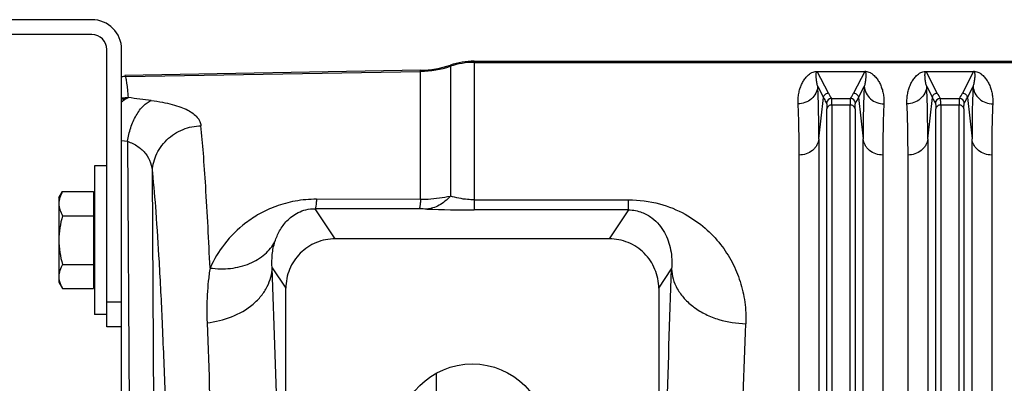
# Model space of a CAD drawing. Extents: x -3094 to 1181, y 8 to 2279.
# Tile 44 of 72: x -1973 to -1774, y 2205 to 2279. Entities that reach past the tile are written whole.
import ezdxf

# ---------------------------------------------------------------- set-up
doc = ezdxf.new("R2010")
doc.units = 0
doc.header["$LTSCALE"] = 65.395
doc.layers.get('0').update_dxf_attribs({"linetype": 'CONTINUOUS'})

msp = doc.modelspace()

# ---------------------------------------------------------------- linework, layer by layer
at = {"color": 7, "linetype": 'CONTINUOUS'}
for p, q in [((-1957.91, 2278.5), (-2156.91, 2278.5)), ((-1957.91, 2275.5), (-2156.91, 2275.5)), ((-1954.91, 2216.5), (-1954.91, 2272.5)), ((-1951.91, 2216.5), (-1951.91, 2272.5)), ((-1951.91, 2216.5), (-1954.91, 2216.5))]:
    msp.add_line(p, q, dxfattribs=at)
at = {"color": 9, "linetype": 'CONTINUOUS'}
for p, q in [((-1880.7, 2270.12), (-1880.7, 2240.08)), ((-1951.12, 2267.02), (-1891.5, 2268.06)), ((-1891.5, 2242.23), (-1891.5, 2268.3)), ((-1885.48, 2269.34), (-1885.48, 2242.89)), ((-1880.7, 2269.88), (-1610.06, 2269.88)), ((-1809.11, 2263.68), (-1811.36, 2268.04)), ((-1801.76, 2268.04), (-1804, 2263.68)), ((-1787.11, 2263.68), (-1789.36, 2268.04)), ((-1779.76, 2268.04), (-1782, 2263.68)), ((-1811.24, 2264.98), (-1810.1, 2262.77)), ((-1803.01, 2262.77), (-1801.87, 2264.98)), ((-1789.24, 2264.98), (-1788.1, 2262.77)), ((-1781.01, 2262.77), (-1779.87, 2264.98)), ((-1811.03, 2254.43), (-1810.1, 2262.77)), ((-1808.49, 2262.58), (-1804.62, 2262.58)), ((-1803.01, 2262.77), (-1802.08, 2254.43)), ((-1789.03, 2254.43), (-1788.1, 2262.77)), ((-1786.49, 2262.58), (-1782.62, 2262.58)), ((-1781.01, 2262.77), (-1780.08, 2254.43)), ((-1809.4, 2135.21), (-1809.4, 2260.49)), ((-1808.4, 2261.27), (-1808.4, 2135.48)), ((-1804.71, 2261.27), (-1808.4, 2261.27)), ((-1804.71, 2135.48), (-1804.71, 2261.27)), ((-1803.72, 2260.49), (-1803.72, 2135.21)), ((-1787.4, 2135.21), (-1787.4, 2260.49)), ((-1786.4, 2261.27), (-1786.4, 2135.48)), ((-1782.71, 2261.27), (-1786.4, 2261.27)), ((-1782.71, 2135.48), (-1782.71, 2261.27)), ((-1781.72, 2260.49), (-1781.72, 2135.21)), ((-1811.03, 2254.43), (-1811.03, 2129.27)), ((-1802.08, 2129.27), (-1802.08, 2254.43)), ((-1789.03, 2254.43), (-1789.03, 2129.27)), ((-1780.08, 2129.27), (-1780.08, 2254.43)), ((-1951.91, 2254.09), (-1950.74, 2253.95)), ((-1950.74, 2253.95), (-1950.34, 2190.15)), ((-1945.37, 2195.79), (-1945.7, 2247.61)), ((-1908.74, 2234.26), (-1912.79, 2240.34)), ((-1880.7, 2242.14), (-1849.49, 2242.14)), ((-1849.49, 2240.08), (-1849.49, 2242.14)), ((-1849.49, 2240.08), (-1880.7, 2240.08)), ((-1849.49, 2240.08), (-1853.37, 2234.26)), ((-1921.49, 2228.4), (-1918.73, 2224.27)), ((-1843.38, 2224.27), (-1840.78, 2228.17)), ((-1954.91, 2221.5), (-1951.91, 2221.5))]:
    msp.add_line(p, q, dxfattribs=at)
at = {"color": 6, "linetype": 'CONTINUOUS'}
for p, q in [((-1880.7, 2270.12), (-1610.06, 2270.12)), ((-1891.5, 2268.3), (-1951.24, 2267.26)), ((-1957.41, 2249), (-1957.41, 2219)), ((-1954.91, 2249), (-1957.41, 2249)), ((-1964.61, 2242.5), (-1963.85, 2243.82)), ((-1964.61, 2242.5), (-1964.61, 2225.5)), ((-1963.85, 2243.82), (-1957.61, 2243.82)), ((-1891.5, 2242.22), (-1912.53, 2242.25)), ((-1963.85, 2238.91), (-1957.61, 2238.91)), ((-1853.37, 2234.26), (-1908.74, 2234.26)), ((-1963.85, 2229.09), (-1957.61, 2229.09)), ((-1964.61, 2225.5), (-1963.85, 2224.19)), ((-1918.73, 2163.57), (-1918.73, 2224.27)), ((-1843.38, 2224.27), (-1843.38, 2163.57)), ((-1963.85, 2224.19), (-1957.61, 2224.19)), ((-1954.91, 2219), (-1957.41, 2219)), ((-1951.91, 1921.5), (-1951.91, 2216.5))]:
    msp.add_line(p, q, dxfattribs=at)
at = {"color": 2, "linetype": 'CONTINUOUS'}
for p, q in [((-1811.36, 2268.06), (-1811.36, 2268.04)), ((-1811.36, 2268.04), (-1801.76, 2268.04)), ((-1801.76, 2268.04), (-1801.76, 2268.06)), ((-1789.36, 2268.06), (-1789.36, 2268.04)), ((-1789.36, 2268.04), (-1779.76, 2268.04)), ((-1779.76, 2268.04), (-1779.76, 2268.06)), ((-1951.12, 2267.02), (-1951.24, 2267.26)), ((-1815.01, 2128.21), (-1815.01, 2251.17)), ((-1798.1, 2251.17), (-1798.1, 2128.21)), ((-1793.01, 2128.21), (-1793.01, 2251.17)), ((-1776.1, 2251.17), (-1776.1, 2128.21)), ((-1957.61, 2243.82), (-1957.61, 2224.19)), ((-1888.31, 2180.87), (-1888.31, 2207.13))]:
    msp.add_line(p, q, dxfattribs=at)
at = {"color": 6, "linetype": 'CONTINUOUS'}
msp.add_circle((-1881.06, 2194), 15, dxfattribs=at)
at = {"color": 7, "linetype": 'CONTINUOUS'}
for radius in [6, 3]:
    msp.add_arc((-1957.91, 2272.5), radius, 0, 90, dxfattribs=at)
at = {"color": 6, "linetype": 'CONTINUOUS'}
for centre, radius, start, end in [((-1880.7, 2255.13), 14.99, 90.0002, 108.578), ((-1891.85, 2288.29), 19.99, 271.0008, 288.578)]:
    msp.add_arc(centre, radius, start, end, dxfattribs=at)
at = {"color": 9, "linetype": 'CONTINUOUS'}
for centre, radius, start, end in [((-1891.85, 2288.07), 20.01, 270.9992, 288.5562), ((-1880.7, 2254.87), 15.01, 89.9998, 108.5562), ((-1949.59, 2252.45), 10.23, 102.8393, 103.1082), ((-1949.58, 2252.44), 10.24, 97.6072, 102.838), ((-2003.57, 1816.22), 449.68, 82.6339, 83.2276), ((-1808.49, 2261.57), 1, 90.1631, 174.6337), ((-1792.35, 2272.36), 18.87, 207.3924, 211.2374), ((-1820.4, 2272.16), 18.46, 328.7192, 332.6505), ((-1804.63, 2261.57), 1, 5.2778, 89.8361), ((-1819.93, 2271.52), 19.04, 328.8447, 332.6625), ((-1786.49, 2261.57), 1, 90.1631, 174.6337), ((-1770.35, 2272.36), 18.87, 207.3924, 211.2375), ((-1798.4, 2272.16), 18.46, 328.7191, 332.6505), ((-1782.63, 2261.57), 1, 5.2778, 89.8361), ((-1797.93, 2271.52), 19.04, 328.8447, 332.6625), ((-1891.84, 2198.79), 41.5, 87.8082, 89.8862), ((-1880.76, 2491.34), 251.26, 267.8355, 270.0143)]:
    msp.add_arc(centre, radius, start, end, dxfattribs=at)
at = {"color": 2, "linetype": 'CONTINUOUS'}
for centre, radius, start, end in [((-1801.76, 2265.31), 2.75, 88.0774, 89.9175), ((-1801.75, 2265.66), 2.4, 85.6801, 88.0135), ((-1779.76, 2265.31), 2.75, 88.0774, 89.9175), ((-1779.75, 2265.66), 2.4, 85.6801, 88.0135), ((-1950.93, 2257.01), 10.01, 91.0352, 95.576), ((-1950.33, 2252.52), 10.24, 91.1867, 98.8594)]:
    msp.add_arc(centre, radius, start, end, dxfattribs=at)
for points, knots in [([(-1815.22, 2261.51), (-1815.25, 2261.87), (-1815.23, 2262.58), (-1815.1, 2263.59), (-1814.87, 2264.53), (-1814.54, 2265.4), (-1814.12, 2266.19), (-1813.68, 2266.8), (-1813.27, 2267.23), (-1812.89, 2267.55), (-1812.33, 2267.9), (-1811.84, 2268.03), (-1811.54, 2268.06)], [0, 0, 0, 0, 0.132574, 0.25725, 0.375408, 0.488295, 0.597425, 0.705408, 0.760785, 0.81945, 0.887088, 1, 1, 1, 1]), ([(-1811.54, 2268.06), (-1811.52, 2268.06), (-1811.46, 2268.06), (-1811.4, 2268.06), (-1811.36, 2268.06)], [0, 0, 0, 0, 0.23714, 1, 1, 1, 1]), ([(-1801.57, 2268.06), (-1801.27, 2268.03), (-1800.78, 2267.9), (-1800.23, 2267.55), (-1799.85, 2267.23), (-1799.43, 2266.8), (-1799, 2266.19), (-1798.58, 2265.4), (-1798.25, 2264.53), (-1798.01, 2263.59), (-1797.88, 2262.58), (-1797.87, 2261.87), (-1797.89, 2261.51)], [0, 0, 0, 0, 0.112577, 0.180203, 0.23888, 0.294277, 0.402305, 0.511484, 0.624423, 0.742636, 0.867368, 1, 1, 1, 1]), ([(-1793.22, 2261.51), (-1793.25, 2261.87), (-1793.23, 2262.58), (-1793.1, 2263.59), (-1792.87, 2264.53), (-1792.54, 2265.4), (-1792.12, 2266.19), (-1791.68, 2266.8), (-1791.27, 2267.23), (-1790.89, 2267.55), (-1790.33, 2267.9), (-1789.84, 2268.03), (-1789.54, 2268.06)], [0, 0, 0, 0, 0.132574, 0.25725, 0.375408, 0.488295, 0.597425, 0.705408, 0.760785, 0.81945, 0.887088, 1, 1, 1, 1]), ([(-1789.54, 2268.06), (-1789.52, 2268.06), (-1789.46, 2268.06), (-1789.4, 2268.06), (-1789.36, 2268.06)], [0, 0, 0, 0, 0.23714, 1, 1, 1, 1]), ([(-1779.57, 2268.06), (-1779.27, 2268.03), (-1778.78, 2267.9), (-1778.23, 2267.55), (-1777.85, 2267.23), (-1777.43, 2266.8), (-1777, 2266.19), (-1776.58, 2265.4), (-1776.25, 2264.53), (-1776.01, 2263.59), (-1775.88, 2262.58), (-1775.87, 2261.87), (-1775.89, 2261.51)], [0, 0, 0, 0, 0.112577, 0.180203, 0.23888, 0.294277, 0.402305, 0.511484, 0.624423, 0.742636, 0.867368, 1, 1, 1, 1]), ([(-1951.91, 2261.93), (-1951.8, 2262.02), (-1951.38, 2262.36), (-1950.91, 2262.63), (-1950.54, 2262.76)], [0, 0, 0, 0, 0.26797, 1, 1, 1, 1]), ([(-1815.01, 2251.17), (-1815.01, 2253.06), (-1815.04, 2256.51), (-1815.14, 2259.95), (-1815.22, 2261.51)], [0, 0, 0, 0, 0.547352, 1, 1, 1, 1]), ([(-1797.89, 2261.51), (-1797.97, 2259.95), (-1798.08, 2256.51), (-1798.1, 2253.06), (-1798.1, 2251.17)], [0, 0, 0, 0, 0.452646, 1, 1, 1, 1]), ([(-1793.01, 2251.17), (-1793.01, 2253.06), (-1793.04, 2256.51), (-1793.14, 2259.95), (-1793.22, 2261.51)], [0, 0, 0, 0, 0.547352, 1, 1, 1, 1]), ([(-1775.89, 2261.51), (-1775.97, 2259.95), (-1776.08, 2256.51), (-1776.1, 2253.06), (-1776.1, 2251.17)], [0, 0, 0, 0, 0.452646, 1, 1, 1, 1])]:
    msp.add_open_spline(points, degree=3, knots=knots, dxfattribs=at)
at = {"color": 9, "linetype": 'CONTINUOUS'}
for points, knots in [([(-1811.53, 2267.87), (-1811.52, 2267.9), (-1811.5, 2267.95), (-1811.44, 2268.02), (-1811.39, 2268.04), (-1811.36, 2268.04)], [0, 0, 0, 0, 0.40244, 0.633458, 1, 1, 1, 1]), ([(-1801.76, 2268.04), (-1801.73, 2268.04), (-1801.67, 2268.02), (-1801.62, 2267.95), (-1801.6, 2267.9), (-1801.59, 2267.87)], [0, 0, 0, 0, 0.367495, 0.59889, 1, 1, 1, 1]), ([(-1789.53, 2267.87), (-1789.52, 2267.9), (-1789.5, 2267.95), (-1789.44, 2268.02), (-1789.39, 2268.04), (-1789.36, 2268.04)], [0, 0, 0, 0, 0.40244, 0.633458, 1, 1, 1, 1]), ([(-1779.76, 2268.04), (-1779.73, 2268.04), (-1779.67, 2268.02), (-1779.62, 2267.95), (-1779.6, 2267.9), (-1779.59, 2267.87)], [0, 0, 0, 0, 0.367495, 0.59889, 1, 1, 1, 1]), ([(-1950.54, 2262.76), (-1950.58, 2263.3), (-1950.67, 2264.27), (-1950.79, 2265.4), (-1950.89, 2266.11), (-1950.96, 2266.5), (-1951.03, 2266.79), (-1951.09, 2266.96), (-1951.12, 2267.02)], [0, 0, 0, 0, 0.380919, 0.674475, 0.788422, 0.88052, 0.950911, 1, 1, 1, 1]), ([(-1811.24, 2264.98), (-1811.32, 2265.25), (-1811.43, 2265.76), (-1811.53, 2266.4), (-1811.57, 2266.88), (-1811.59, 2267.22), (-1811.58, 2267.55), (-1811.56, 2267.77), (-1811.53, 2267.87)], [0, 0, 0, 0, 0.28108, 0.540216, 0.662177, 0.779236, 0.891543, 1, 1, 1, 1]), ([(-1801.59, 2267.87), (-1801.55, 2267.77), (-1801.53, 2267.55), (-1801.52, 2267.23), (-1801.54, 2266.88), (-1801.58, 2266.4), (-1801.68, 2265.76), (-1801.8, 2265.25), (-1801.87, 2264.98)], [0, 0, 0, 0, 0.10846, 0.220735, 0.33777, 0.459718, 0.718862, 1, 1, 1, 1]), ([(-1789.24, 2264.98), (-1789.32, 2265.25), (-1789.43, 2265.76), (-1789.53, 2266.4), (-1789.57, 2266.88), (-1789.59, 2267.22), (-1789.58, 2267.55), (-1789.56, 2267.77), (-1789.53, 2267.87)], [0, 0, 0, 0, 0.28108, 0.540216, 0.662177, 0.779236, 0.891543, 1, 1, 1, 1]), ([(-1779.59, 2267.87), (-1779.55, 2267.77), (-1779.53, 2267.55), (-1779.52, 2267.23), (-1779.54, 2266.88), (-1779.58, 2266.4), (-1779.68, 2265.76), (-1779.8, 2265.25), (-1779.87, 2264.98)], [0, 0, 0, 0, 0.10846, 0.220735, 0.33777, 0.459718, 0.718862, 1, 1, 1, 1]), ([(-1811.24, 2264.98), (-1811.29, 2264.53), (-1811.57, 2263.6), (-1812.48, 2262.44), (-1813.78, 2261.69), (-1814.75, 2261.52), (-1815.22, 2261.51)], [0, 0, 0, 0, 0.236494, 0.493399, 0.754352, 1, 1, 1, 1]), ([(-1811.03, 2254.43), (-1811.03, 2256.36), (-1811.06, 2259.88), (-1811.16, 2263.39), (-1811.24, 2264.98)], [0, 0, 0, 0, 0.547382, 1, 1, 1, 1]), ([(-1801.87, 2264.98), (-1801.95, 2263.39), (-1802.06, 2259.88), (-1802.08, 2256.36), (-1802.08, 2254.43)], [0, 0, 0, 0, 0.45262, 1, 1, 1, 1]), ([(-1801.87, 2264.98), (-1801.82, 2264.53), (-1801.55, 2263.6), (-1800.63, 2262.44), (-1799.34, 2261.69), (-1798.36, 2261.52), (-1797.89, 2261.51)], [0, 0, 0, 0, 0.236494, 0.493398, 0.754352, 1, 1, 1, 1]), ([(-1789.24, 2264.98), (-1789.29, 2264.53), (-1789.57, 2263.6), (-1790.48, 2262.44), (-1791.78, 2261.69), (-1792.75, 2261.52), (-1793.22, 2261.51)], [0, 0, 0, 0, 0.236494, 0.493399, 0.754352, 1, 1, 1, 1]), ([(-1789.03, 2254.43), (-1789.03, 2256.36), (-1789.06, 2259.88), (-1789.16, 2263.39), (-1789.24, 2264.98)], [0, 0, 0, 0, 0.547382, 1, 1, 1, 1]), ([(-1779.87, 2264.98), (-1779.95, 2263.39), (-1780.06, 2259.88), (-1780.08, 2256.36), (-1780.08, 2254.43)], [0, 0, 0, 0, 0.45262, 1, 1, 1, 1]), ([(-1779.87, 2264.98), (-1779.82, 2264.53), (-1779.55, 2263.6), (-1778.63, 2262.44), (-1777.34, 2261.69), (-1776.36, 2261.52), (-1775.89, 2261.51)], [0, 0, 0, 0, 0.236494, 0.493398, 0.754352, 1, 1, 1, 1]), ([(-1950.74, 2253.95), (-1950.59, 2254.86), (-1950.26, 2256.23), (-1949.6, 2257.96), (-1949, 2259.17), (-1948.31, 2260.23), (-1947.37, 2261.33), (-1946.52, 2261.96), (-1945.92, 2262.19)], [0, 0, 0, 0, 0.281815, 0.42376, 0.560892, 0.689334, 0.806223, 1, 1, 1, 1]), ([(-1945.92, 2262.19), (-1945.16, 2262.09), (-1943.74, 2261.87), (-1941.74, 2261.43), (-1940.03, 2260.91), (-1938.6, 2260.3), (-1937.47, 2259.62), (-1936.63, 2258.85), (-1936.07, 2258.01), (-1935.91, 2257.39), (-1935.88, 2257.09)], [0, 0, 0, 0, 0.191043, 0.361907, 0.511594, 0.64037, 0.749788, 0.84282, 0.924131, 1, 1, 1, 1]), ([(-1810.1, 2262.77), (-1810.09, 2262.9), (-1810.02, 2263.14), (-1809.8, 2263.44), (-1809.48, 2263.63), (-1809.23, 2263.68), (-1809.11, 2263.68)], [0, 0, 0, 0, 0.249735, 0.499731, 0.749888, 1, 1, 1, 1]), ([(-1810.1, 2262.77), (-1810.06, 2262.68), (-1809.86, 2262.31), (-1809.65, 2261.94), (-1809.48, 2261.67)], [0, 0, 0, 0, 0.246482, 1, 1, 1, 1]), ([(-1808.4, 2261.27), (-1808.4, 2261.44), (-1808.4, 2261.74), (-1808.42, 2262.13), (-1808.44, 2262.38), (-1808.47, 2262.51), (-1808.48, 2262.56), (-1808.49, 2262.58)], [0, 0, 0, 0, 0.385872, 0.682819, 0.887644, 0.955181, 1, 1, 1, 1]), ([(-1804.62, 2262.58), (-1804.63, 2262.56), (-1804.65, 2262.51), (-1804.67, 2262.38), (-1804.69, 2262.13), (-1804.71, 2261.74), (-1804.71, 2261.44), (-1804.71, 2261.27)], [0, 0, 0, 0, 0.044819, 0.112356, 0.31718, 0.614128, 1, 1, 1, 1]), ([(-1804, 2263.68), (-1803.88, 2263.68), (-1803.64, 2263.63), (-1803.32, 2263.44), (-1803.09, 2263.14), (-1803.02, 2262.9), (-1803.01, 2262.77)], [0, 0, 0, 0, 0.250084, 0.50022, 0.750237, 1, 1, 1, 1]), ([(-1788.1, 2262.77), (-1788.09, 2262.9), (-1788.02, 2263.14), (-1787.8, 2263.44), (-1787.48, 2263.63), (-1787.23, 2263.68), (-1787.11, 2263.68)], [0, 0, 0, 0, 0.249735, 0.499731, 0.749888, 1, 1, 1, 1]), ([(-1788.1, 2262.77), (-1788.06, 2262.68), (-1787.86, 2262.31), (-1787.65, 2261.94), (-1787.48, 2261.67)], [0, 0, 0, 0, 0.246481, 1, 1, 1, 1]), ([(-1786.4, 2261.27), (-1786.4, 2261.44), (-1786.4, 2261.74), (-1786.42, 2262.13), (-1786.44, 2262.38), (-1786.47, 2262.51), (-1786.48, 2262.56), (-1786.49, 2262.58)], [0, 0, 0, 0, 0.385872, 0.682819, 0.887644, 0.955181, 1, 1, 1, 1]), ([(-1782.62, 2262.58), (-1782.63, 2262.56), (-1782.65, 2262.51), (-1782.67, 2262.38), (-1782.69, 2262.13), (-1782.71, 2261.74), (-1782.71, 2261.44), (-1782.71, 2261.27)], [0, 0, 0, 0, 0.044819, 0.112356, 0.31718, 0.614128, 1, 1, 1, 1]), ([(-1782, 2263.68), (-1781.88, 2263.68), (-1781.64, 2263.63), (-1781.32, 2263.44), (-1781.09, 2263.14), (-1781.02, 2262.9), (-1781.01, 2262.77)], [0, 0, 0, 0, 0.250084, 0.50022, 0.750237, 1, 1, 1, 1]), ([(-1809.48, 2261.67), (-1809.48, 2261.65), (-1809.46, 2261.61), (-1809.44, 2261.49), (-1809.41, 2261.26), (-1809.4, 2260.91), (-1809.4, 2260.64), (-1809.4, 2260.49)], [0, 0, 0, 0, 0.045414, 0.113203, 0.317978, 0.614707, 1, 1, 1, 1]), ([(-1808.4, 2261.27), (-1808.64, 2261.27), (-1809.01, 2261.16), (-1809.31, 2260.81), (-1809.39, 2260.59), (-1809.4, 2260.49)], [0, 0, 0, 0, 0.518957, 0.77319, 1, 1, 1, 1]), ([(-1803.72, 2260.49), (-1803.73, 2260.59), (-1803.8, 2260.81), (-1804.11, 2261.16), (-1804.48, 2261.27), (-1804.71, 2261.27)], [0, 0, 0, 0, 0.22681, 0.481043, 1, 1, 1, 1]), ([(-1803.72, 2260.49), (-1803.72, 2260.64), (-1803.71, 2260.91), (-1803.7, 2261.26), (-1803.68, 2261.49), (-1803.65, 2261.61), (-1803.64, 2261.65), (-1803.63, 2261.67)], [0, 0, 0, 0, 0.385243, 0.681945, 0.886748, 0.954562, 1, 1, 1, 1]), ([(-1787.48, 2261.67), (-1787.48, 2261.65), (-1787.46, 2261.61), (-1787.44, 2261.49), (-1787.41, 2261.26), (-1787.4, 2260.91), (-1787.4, 2260.64), (-1787.4, 2260.49)], [0, 0, 0, 0, 0.045414, 0.113203, 0.317978, 0.614707, 1, 1, 1, 1]), ([(-1786.4, 2261.27), (-1786.64, 2261.27), (-1787.01, 2261.16), (-1787.31, 2260.81), (-1787.39, 2260.59), (-1787.4, 2260.49)], [0, 0, 0, 0, 0.518957, 0.77319, 1, 1, 1, 1]), ([(-1781.72, 2260.49), (-1781.73, 2260.59), (-1781.8, 2260.81), (-1782.11, 2261.16), (-1782.48, 2261.27), (-1782.71, 2261.27)], [0, 0, 0, 0, 0.22681, 0.481043, 1, 1, 1, 1]), ([(-1781.72, 2260.49), (-1781.72, 2260.64), (-1781.71, 2260.91), (-1781.7, 2261.26), (-1781.68, 2261.49), (-1781.65, 2261.61), (-1781.64, 2261.65), (-1781.63, 2261.67)], [0, 0, 0, 0, 0.385243, 0.681945, 0.886748, 0.954562, 1, 1, 1, 1]), ([(-1945.7, 2247.61), (-1945.69, 2248.18), (-1945.57, 2249.35), (-1945.03, 2251.09), (-1944.11, 2252.77), (-1942.42, 2254.77), (-1939.66, 2256.54), (-1937.11, 2257.05), (-1935.88, 2257.09)], [0, 0, 0, 0, 0.113782, 0.234818, 0.361804, 0.492756, 0.754666, 1, 1, 1, 1]), ([(-1934.05, 2228.36), (-1934.3, 2233.87), (-1934.69, 2241.61), (-1935.35, 2251.18), (-1935.7, 2255.24), (-1935.88, 2257.09)], [0, 0, 0, 0, 0.575164, 0.807094, 1, 1, 1, 1]), ([(-1811.03, 2254.43), (-1811.08, 2254), (-1811.28, 2253.35), (-1811.8, 2252.6), (-1812.49, 2251.91), (-1813.57, 2251.32), (-1814.54, 2251.17), (-1815.01, 2251.17)], [0, 0, 0, 0, 0.230192, 0.355574, 0.485473, 0.74884, 1, 1, 1, 1]), ([(-1798.1, 2251.17), (-1798.57, 2251.17), (-1799.54, 2251.32), (-1800.63, 2251.91), (-1801.32, 2252.6), (-1801.83, 2253.35), (-1802.04, 2254), (-1802.08, 2254.43)], [0, 0, 0, 0, 0.25116, 0.514527, 0.644426, 0.769808, 1, 1, 1, 1]), ([(-1789.03, 2254.43), (-1789.08, 2254), (-1789.28, 2253.35), (-1789.8, 2252.6), (-1790.49, 2251.91), (-1791.57, 2251.32), (-1792.54, 2251.17), (-1793.01, 2251.17)], [0, 0, 0, 0, 0.230192, 0.355574, 0.485473, 0.74884, 1, 1, 1, 1]), ([(-1776.1, 2251.17), (-1776.57, 2251.17), (-1777.54, 2251.32), (-1778.63, 2251.91), (-1779.32, 2252.6), (-1779.83, 2253.35), (-1780.04, 2254), (-1780.08, 2254.43)], [0, 0, 0, 0, 0.25116, 0.514527, 0.644426, 0.769808, 1, 1, 1, 1]), ([(-1950.74, 2253.95), (-1949.99, 2253.68), (-1948.61, 2253.02), (-1946.97, 2251.52), (-1945.97, 2249.66), (-1945.73, 2248.29), (-1945.7, 2247.61)], [0, 0, 0, 0, 0.27667, 0.525402, 0.760904, 1, 1, 1, 1]), ([(-1945.7, 2247.61), (-1945.43, 2244.98), (-1944.93, 2238.98), (-1944.29, 2228.94), (-1943.69, 2216.84), (-1943.14, 2202.86), (-1942.65, 2187.15), (-1942.06, 2163.39), (-1941.75, 2144.88), (-1941.59, 2132.14)], [0, 0, 0, 0, 0.06863, 0.156102, 0.261322, 0.382961, 0.519471, 0.669112, 1, 1, 1, 1]), ([(-1912.53, 2242.25), (-1913.98, 2242.25), (-1916.78, 2242), (-1920.67, 2240.94), (-1924.01, 2239.4), (-1927.65, 2237.02), (-1931.24, 2233.45), (-1933.28, 2230.07), (-1934.05, 2228.36)], [0, 0, 0, 0, 0.160721, 0.310069, 0.444707, 0.567523, 0.790756, 1, 1, 1, 1]), ([(-1912.53, 2242.25), (-1912.55, 2241.99), (-1912.58, 2241.54), (-1912.64, 2241.01), (-1912.69, 2240.7), (-1912.72, 2240.53), (-1912.75, 2240.42), (-1912.78, 2240.36), (-1912.79, 2240.34)], [0, 0, 0, 0, 0.403038, 0.703592, 0.814817, 0.900579, 0.961818, 1, 1, 1, 1]), ([(-1891.5, 2242.23), (-1891.52, 2241.97), (-1891.55, 2241.52), (-1891.61, 2240.99), (-1891.65, 2240.67), (-1891.69, 2240.5), (-1891.72, 2240.38), (-1891.74, 2240.31), (-1891.76, 2240.29)], [0, 0, 0, 0, 0.394193, 0.695275, 0.80866, 0.896964, 0.960467, 1, 1, 1, 1]), ([(-1891.5, 2242.23), (-1890.99, 2242.24), (-1888.97, 2242.31), (-1886.95, 2242.58), (-1885.48, 2242.89)], [0, 0, 0, 0, 0.253494, 1, 1, 1, 1]), ([(-1885.48, 2242.89), (-1885.82, 2242.51), (-1886.53, 2241.82), (-1887.72, 2241), (-1888.97, 2240.46), (-1889.83, 2240.29), (-1890.25, 2240.26)], [0, 0, 0, 0, 0.274436, 0.531717, 0.772373, 1, 1, 1, 1]), ([(-1880.7, 2242.14), (-1881.14, 2242.14), (-1882.75, 2242.21), (-1884.36, 2242.53), (-1885.48, 2242.89)], [0, 0, 0, 0, 0.268739, 1, 1, 1, 1]), ([(-1920.93, 2233.67), (-1920.69, 2234.44), (-1920.05, 2235.95), (-1918.81, 2237.65), (-1917.49, 2238.83), (-1916.21, 2239.62), (-1914.62, 2240.21), (-1913.42, 2240.34), (-1912.79, 2240.34)], [0, 0, 0, 0, 0.213553, 0.4339, 0.552653, 0.682957, 0.83173, 1, 1, 1, 1]), ([(-1849.49, 2242.14), (-1847.38, 2242.14), (-1843.38, 2241.62), (-1838.14, 2239.49), (-1834.01, 2236.61), (-1830.84, 2233.28), (-1828.47, 2229.6), (-1826.81, 2225.65), (-1825.87, 2221.46), (-1825.73, 2218.57), (-1825.79, 2217.12)], [0, 0, 0, 0, 0.16489, 0.309804, 0.437232, 0.554339, 0.666193, 0.776173, 0.886758, 1, 1, 1, 1]), ([(-1849.49, 2240.08), (-1849.01, 2240.09), (-1848.08, 2240), (-1846.44, 2239.55), (-1844.78, 2238.62), (-1843.28, 2237.17), (-1841.85, 2235.05), (-1840.79, 2232.02), (-1840.67, 2229.46), (-1840.78, 2228.17)], [0, 0, 0, 0, 0.087389, 0.167783, 0.306332, 0.427812, 0.542031, 0.766033, 1, 1, 1, 1]), ([(-1934.05, 2228.36), (-1932.68, 2228.17), (-1929.94, 2228.11), (-1926.08, 2229.05), (-1922.94, 2230.94), (-1921.46, 2232.74), (-1920.93, 2233.67)], [0, 0, 0, 0, 0.277473, 0.543468, 0.785181, 1, 1, 1, 1]), ([(-1921.49, 2228.4), (-1921.57, 2229.3), (-1921.56, 2231.09), (-1921.2, 2232.84), (-1920.93, 2233.67)], [0, 0, 0, 0, 0.508124, 1, 1, 1, 1]), ([(-1934.05, 2228.36), (-1934.19, 2227.48), (-1934.42, 2225.69), (-1934.63, 2222.95), (-1934.72, 2220.15), (-1934.68, 2218.25), (-1934.65, 2217.3)], [0, 0, 0, 0, 0.240694, 0.487959, 0.741158, 1, 1, 1, 1]), ([(-1934.65, 2217.3), (-1932.97, 2217.48), (-1929.64, 2218.27), (-1925.95, 2220.37), (-1923.67, 2222.66), (-1922.44, 2224.52), (-1921.7, 2226.45), (-1921.5, 2227.77), (-1921.49, 2228.4)], [0, 0, 0, 0, 0.271447, 0.542706, 0.669982, 0.788598, 0.898303, 1, 1, 1, 1]), ([(-1919.71, 2161.11), (-1919.92, 2173.17), (-1920.38, 2195.6), (-1921.08, 2218.03), (-1921.49, 2228.4)], [0, 0, 0, 0, 0.537587, 1, 1, 1, 1]), ([(-1842.5, 2161.36), (-1842.3, 2173.29), (-1841.85, 2195.57), (-1841.17, 2217.84), (-1840.78, 2228.17)], [0, 0, 0, 0, 0.535694, 1, 1, 1, 1]), ([(-1840.78, 2228.17), (-1840.76, 2227.5), (-1840.54, 2226.1), (-1839.67, 2224.05), (-1838.23, 2222.09), (-1836.27, 2220.35), (-1833.9, 2218.93), (-1830.43, 2217.58), (-1827.63, 2217.15), (-1825.79, 2217.12)], [0, 0, 0, 0, 0.09861, 0.206501, 0.324899, 0.453441, 0.589697, 0.729523, 1, 1, 1, 1]), ([(-1934.65, 2217.3), (-1934.27, 2207.65), (-1933.62, 2186.78), (-1933.19, 2165.91), (-1933, 2154.69)], [0, 0, 0, 0, 0.462423, 1, 1, 1, 1]), ([(-1827.51, 2154.95), (-1827.31, 2166.05), (-1826.86, 2186.78), (-1826.18, 2207.5), (-1825.79, 2217.12)], [0, 0, 0, 0, 0.535684, 1, 1, 1, 1])]:
    msp.add_open_spline(points, degree=3, knots=knots, dxfattribs=at)
at = {"color": 6, "linetype": 'CONTINUOUS'}
for points, knots in [([(-1963.85, 2243.82), (-1964.07, 2243.43), (-1964.45, 2242.65), (-1964.61, 2241.78), (-1964.61, 2241.36)], [0, 0, 0, 0, 0.514934, 1, 1, 1, 1]), ([(-1964.61, 2241.36), (-1964.61, 2240.94), (-1964.45, 2240.08), (-1964.07, 2239.29), (-1963.85, 2238.91)], [0, 0, 0, 0, 0.485066, 1, 1, 1, 1]), ([(-1963.85, 2238.91), (-1964.08, 2238.11), (-1964.46, 2236.49), (-1964.61, 2234.83), (-1964.61, 2234)], [0, 0, 0, 0, 0.500107, 1, 1, 1, 1]), ([(-1908.74, 2234.26), (-1909.4, 2234.26), (-1910.71, 2234.13), (-1913.21, 2233.37), (-1915.99, 2231.52), (-1917.85, 2228.74), (-1918.6, 2226.23), (-1918.73, 2224.92), (-1918.73, 2224.27)], [0, 0, 0, 0, 0.125303, 0.250604, 0.499999, 0.749395, 0.874698, 1, 1, 1, 1]), ([(-1843.38, 2224.27), (-1843.38, 2224.92), (-1843.51, 2226.23), (-1844.27, 2228.74), (-1846.12, 2231.52), (-1848.9, 2233.37), (-1851.41, 2234.13), (-1852.72, 2234.26), (-1853.37, 2234.26)], [0, 0, 0, 0, 0.125302, 0.250605, 0.500002, 0.749396, 0.874697, 1, 1, 1, 1]), ([(-1964.61, 2234), (-1964.61, 2233.17), (-1964.46, 2231.51), (-1964.08, 2229.89), (-1963.85, 2229.09)], [0, 0, 0, 0, 0.499893, 1, 1, 1, 1]), ([(-1963.85, 2229.09), (-1964.07, 2228.71), (-1964.45, 2227.93), (-1964.61, 2227.06), (-1964.61, 2226.64)], [0, 0, 0, 0, 0.514934, 1, 1, 1, 1]), ([(-1964.61, 2226.64), (-1964.61, 2226.54), (-1964.59, 2226.13), (-1964.5, 2225.72), (-1964.41, 2225.42)], [0, 0, 0, 0, 0.247416, 1, 1, 1, 1]), ([(-1964.41, 2225.42), (-1964.38, 2225.32), (-1964.22, 2224.89), (-1964.02, 2224.48), (-1963.85, 2224.19)], [0, 0, 0, 0, 0.243705, 1, 1, 1, 1])]:
    msp.add_open_spline(points, degree=3, knots=knots, dxfattribs=at)
at = {"color": 9, "linetype": 'CONTINUOUS'}
msp.add_open_spline([(-1891.76, 2240.29), (-1898.77, 2240.31), (-1905.78, 2240.32), (-1912.79, 2240.34)], degree=3, dxfattribs=at)

doc.saveas('drawing.dxf')
